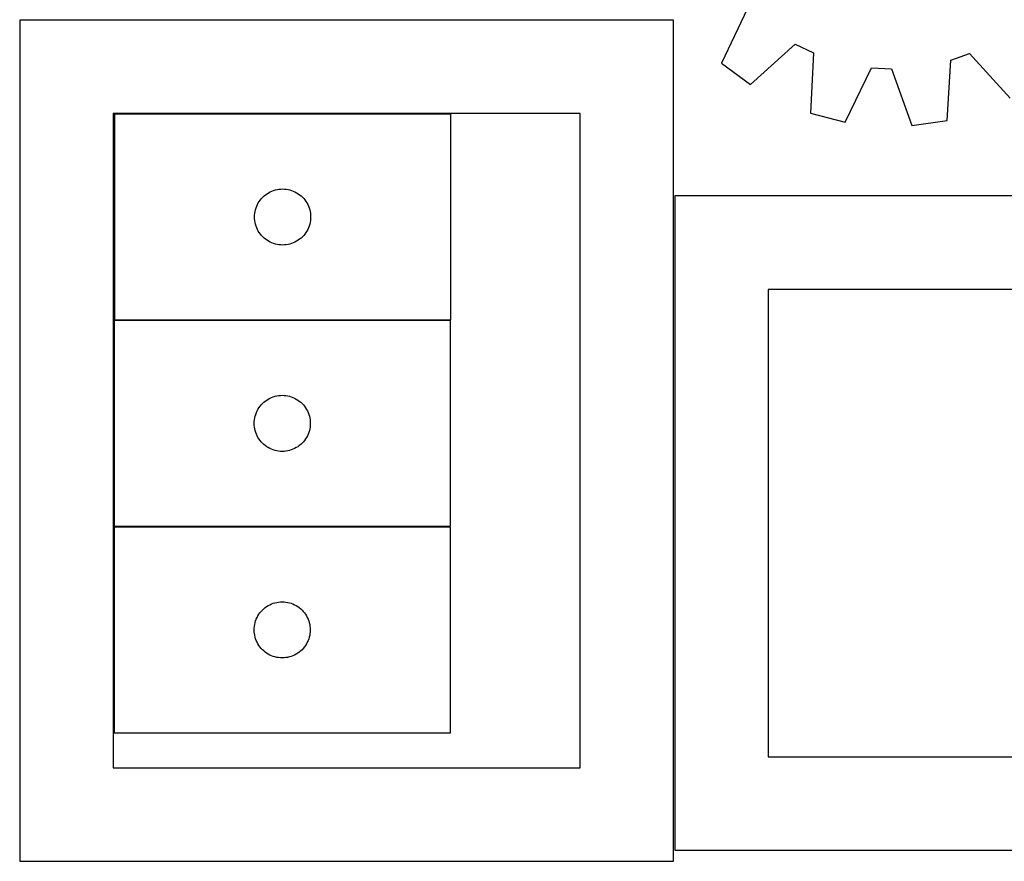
# Model space of a CAD drawing. Header units: millimetres. Extents: x 7 to 1243, y 7 to 1260.
# Tile 1 of 20: x 7 to 323, y 7 to 277. Entities that reach past the tile are written whole.
import ezdxf

# ---------------------------------------------------------------- set-up
doc = ezdxf.new("R2010")
doc.units = ezdxf.units.MM
doc.layers.add('CUT', color=7, linetype='CONTINUOUS', true_color=0x000000)

msp = doc.modelspace()

# ---------------------------------------------------------------- linework, layer by layer
at = {"layer": 'CUT'}
for p, q in [((240.344317, 280.314325), (232.064856, 262.795965)), ((6.68364, 276.601129), (6.68364, 6.601129)), ((216.68364, 276.601129), (6.68364, 276.601129)), ((216.68364, 6.601129), (216.68364, 276.601129)), ((241.309087, 255.89454), (255.751727, 268.811682)), ((255.751727, 268.811682), (261.555497, 266.044202)), ((261.555497, 266.044202), (260.61026, 246.690935)), ((305.641295, 263.738582), (311.702083, 265.885563)), ((311.702083, 265.885563), (324.718526, 251.532353)), ((232.064856, 262.795965), (241.309087, 255.89454)), ((304.562605, 244.392294), (305.641295, 263.738582)), ((271.791876, 243.852464), (280.19196, 261.313306)), ((280.19196, 261.313306), (286.613013, 260.977495)), ((286.613013, 260.977495), (293.145902, 242.735681)), ((260.61026, 246.690935), (271.791876, 243.852464)), ((36.68364, 246.601129), (36.68364, 36.601129)), ((186.68364, 246.601129), (36.68364, 246.601129)), ((145.108919, 246.390479), (37.108919, 246.390479)), ((37.108919, 246.390479), (37.108919, 180.390479)), ((145.108919, 180.390479), (145.108919, 246.390479)), ((186.68364, 36.601129), (186.68364, 246.601129)), ((293.145902, 242.735681), (304.562605, 244.392294)), ((86.608919, 221.184708), (87.128321, 221.462334)), ((87.128321, 221.462334), (87.664768, 221.705395)), ((87.664768, 221.705395), (88.215964, 221.91285)), ((88.215964, 221.91285), (88.779548, 222.083812)), ((88.779548, 222.083812), (89.353106, 222.217547)), ((89.353106, 222.217547), (89.934183, 222.313483)), ((89.934183, 222.313483), (90.520291, 222.37121)), ((90.520291, 222.37121), (91.108919, 222.390479)), ((91.108919, 222.390479), (91.697547, 222.37121)), ((91.697547, 222.37121), (92.283655, 222.313483)), ((92.283655, 222.313483), (92.864732, 222.217547)), ((92.864732, 222.217547), (93.43829, 222.083812)), ((93.43829, 222.083812), (94.001874, 221.91285)), ((94.001874, 221.91285), (94.55307, 221.705395)), ((94.55307, 221.705395), (95.089517, 221.462334)), ((95.089517, 221.462334), (95.608919, 221.184708)), ((83.31469, 217.890479), (83.625692, 218.390611)), ((83.625692, 218.390611), (83.968739, 218.869332)), ((83.968739, 218.869332), (84.342361, 219.324592)), ((84.342361, 219.324592), (84.744958, 219.75444)), ((84.744958, 219.75444), (85.174807, 220.157038)), ((85.174807, 220.157038), (85.630066, 220.530659)), ((85.630066, 220.530659), (86.108787, 220.873706)), ((86.108787, 220.873706), (86.608919, 221.184708)), ((95.608919, 221.184708), (96.109051, 220.873706)), ((96.109051, 220.873706), (96.587772, 220.530659)), ((96.587772, 220.530659), (97.043031, 220.157038)), ((97.043031, 220.157038), (97.47288, 219.75444)), ((97.47288, 219.75444), (97.875477, 219.324592)), ((97.875477, 219.324592), (98.249099, 218.869332)), ((98.249099, 218.869332), (98.592145, 218.390611)), ((98.592145, 218.390611), (98.903148, 217.890479)), ((487.014213, 220.139963), (217.014213, 220.139963)), ((217.014213, 220.139963), (217.014213, 10.139963)), ((82.185915, 214.565215), (82.281851, 215.146292)), ((82.281851, 215.146292), (82.415587, 215.719851)), ((82.415587, 215.719851), (82.586548, 216.283434)), ((82.586548, 216.283434), (82.794003, 216.83463)), ((82.794003, 216.83463), (83.037064, 217.371078)), ((83.037064, 217.371078), (83.31469, 217.890479)), ((98.903148, 217.890479), (99.180774, 217.371078)), ((99.180774, 217.371078), (99.423835, 216.83463)), ((99.423835, 216.83463), (99.63129, 216.283434)), ((99.63129, 216.283434), (99.802251, 215.719851)), ((99.802251, 215.719851), (99.935986, 215.146292)), ((99.935986, 215.146292), (100.031923, 214.565215)), ((82.108919, 213.390479), (82.128189, 213.979107)), ((82.128189, 212.801851), (82.108919, 213.390479)), ((82.128189, 213.979107), (82.185915, 214.565215)), ((82.185915, 212.215744), (82.128189, 212.801851)), ((82.281851, 211.634666), (82.185915, 212.215744)), ((100.031923, 212.215744), (99.935986, 211.634666)), ((100.031923, 214.565215), (100.089649, 213.979107)), ((100.089649, 212.801851), (100.031923, 212.215744)), ((100.089649, 213.979107), (100.108919, 213.390479)), ((100.108919, 213.390479), (100.089649, 212.801851)), ((82.415587, 211.061108), (82.281851, 211.634666)), ((82.586548, 210.497524), (82.415587, 211.061108)), ((82.794003, 209.946328), (82.586548, 210.497524)), ((83.037064, 209.409881), (82.794003, 209.946328)), ((83.31469, 208.890479), (83.037064, 209.409881)), ((83.625692, 208.390347), (83.31469, 208.890479)), ((98.903148, 208.890479), (98.592145, 208.390347)), ((99.180774, 209.409881), (98.903148, 208.890479)), ((99.423835, 209.946328), (99.180774, 209.409881)), ((99.63129, 210.497524), (99.423835, 209.946328)), ((99.802251, 211.061108), (99.63129, 210.497524)), ((99.935986, 211.634666), (99.802251, 211.061108)), ((83.968739, 207.911626), (83.625692, 208.390347)), ((84.342361, 207.456367), (83.968739, 207.911626)), ((84.744958, 207.026518), (84.342361, 207.456367)), ((85.174807, 206.623921), (84.744958, 207.026518)), ((85.630066, 206.250299), (85.174807, 206.623921)), ((86.108787, 205.907253), (85.630066, 206.250299)), ((86.608919, 205.596251), (86.108787, 205.907253)), ((87.128321, 205.318625), (86.608919, 205.596251)), ((95.608919, 205.596251), (95.089517, 205.318625)), ((96.109051, 205.907253), (95.608919, 205.596251)), ((96.587772, 206.250299), (96.109051, 205.907253)), ((97.043031, 206.623921), (96.587772, 206.250299)), ((97.47288, 207.026518), (97.043031, 206.623921)), ((97.875477, 207.456367), (97.47288, 207.026518)), ((98.249099, 207.911626), (97.875477, 207.456367)), ((98.592145, 208.390347), (98.249099, 207.911626)), ((87.664768, 205.075564), (87.128321, 205.318625)), ((88.215964, 204.868108), (87.664768, 205.075564)), ((88.779548, 204.697147), (88.215964, 204.868108)), ((89.353106, 204.563412), (88.779548, 204.697147)), ((89.934183, 204.467476), (89.353106, 204.563412)), ((90.520291, 204.409749), (89.934183, 204.467476)), ((91.108919, 204.390479), (90.520291, 204.409749)), ((91.697547, 204.409749), (91.108919, 204.390479)), ((92.283655, 204.467476), (91.697547, 204.409749)), ((92.864732, 204.563412), (92.283655, 204.467476)), ((93.43829, 204.697147), (92.864732, 204.563412)), ((94.001874, 204.868108), (93.43829, 204.697147)), ((94.55307, 205.075564), (94.001874, 204.868108)), ((95.089517, 205.318625), (94.55307, 205.075564)), ((457.014213, 190.139963), (247.014213, 190.139963)), ((247.014213, 190.139963), (247.014213, 40.139963)), ((37.108919, 180.390479), (145.108919, 180.390479)), ((145.000162, 180.156974), (37.000162, 180.156974)), ((37.000162, 180.156974), (37.000162, 114.156974)), ((145.000162, 114.156974), (145.000162, 180.156974)), ((86.00003, 154.640201), (86.500162, 154.951203)), ((86.500162, 154.951203), (87.019564, 155.228829)), ((87.019564, 155.228829), (87.556011, 155.47189)), ((87.556011, 155.47189), (88.107207, 155.679345)), ((88.107207, 155.679345), (88.670791, 155.850306)), ((88.670791, 155.850306), (89.244349, 155.984042)), ((89.244349, 155.984042), (89.825426, 156.079978)), ((89.825426, 156.079978), (90.411534, 156.137704)), ((90.411534, 156.137704), (91.000162, 156.156974)), ((91.000162, 156.156974), (91.58879, 156.137704)), ((91.58879, 156.137704), (92.174898, 156.079978)), ((92.174898, 156.079978), (92.755975, 155.984042)), ((92.755975, 155.984042), (93.329533, 155.850306)), ((93.329533, 155.850306), (93.893117, 155.679345)), ((93.893117, 155.679345), (94.444313, 155.47189)), ((94.444313, 155.47189), (94.98076, 155.228829)), ((94.98076, 155.228829), (95.500162, 154.951203)), ((95.500162, 154.951203), (96.000294, 154.640201)), ((83.205933, 151.656974), (83.516935, 152.157106)), ((83.516935, 152.157106), (83.859982, 152.635827)), ((83.859982, 152.635827), (84.233604, 153.091086)), ((84.233604, 153.091086), (84.636201, 153.520935)), ((84.636201, 153.520935), (85.06605, 153.923532)), ((85.06605, 153.923532), (85.521309, 154.297154)), ((85.521309, 154.297154), (86.00003, 154.640201)), ((96.000294, 154.640201), (96.479015, 154.297154)), ((96.479015, 154.297154), (96.934274, 153.923532)), ((96.934274, 153.923532), (97.364123, 153.520935)), ((97.364123, 153.520935), (97.76672, 153.091086)), ((97.76672, 153.091086), (98.140342, 152.635827)), ((98.140342, 152.635827), (98.483388, 152.157106)), ((98.483388, 152.157106), (98.794391, 151.656974)), ((82.077158, 148.33171), (82.173094, 148.912787)), ((82.173094, 148.912787), (82.306829, 149.486345)), ((82.306829, 149.486345), (82.477791, 150.049929)), ((82.477791, 150.049929), (82.685246, 150.601125)), ((82.685246, 150.601125), (82.928307, 151.137572)), ((82.928307, 151.137572), (83.205933, 151.656974)), ((98.794391, 151.656974), (99.072017, 151.137572)), ((99.072017, 151.137572), (99.315078, 150.601125)), ((99.315078, 150.601125), (99.522533, 150.049929)), ((99.522533, 150.049929), (99.693494, 149.486345)), ((99.693494, 149.486345), (99.827229, 148.912787)), ((99.827229, 148.912787), (99.923166, 148.33171)), ((82.000162, 147.156974), (82.019432, 147.745602)), ((82.019432, 146.568346), (82.000162, 147.156974)), ((82.019432, 147.745602), (82.077158, 148.33171)), ((82.077158, 145.982238), (82.019432, 146.568346)), ((82.173094, 145.401161), (82.077158, 145.982238)), ((99.923166, 145.982238), (99.827229, 145.401161)), ((99.923166, 148.33171), (99.980892, 147.745602)), ((99.980892, 146.568346), (99.923166, 145.982238)), ((99.980892, 147.745602), (100.000162, 147.156974)), ((100.000162, 147.156974), (99.980892, 146.568346)), ((82.306829, 144.827603), (82.173094, 145.401161)), ((82.477791, 144.264019), (82.306829, 144.827603)), ((82.685246, 143.712823), (82.477791, 144.264019)), ((82.928307, 143.176376), (82.685246, 143.712823)), ((83.205933, 142.656974), (82.928307, 143.176376)), ((83.516935, 142.156842), (83.205933, 142.656974)), ((98.794391, 142.656974), (98.483388, 142.156842)), ((99.072017, 143.176376), (98.794391, 142.656974)), ((99.315078, 143.712823), (99.072017, 143.176376)), ((99.522533, 144.264019), (99.315078, 143.712823)), ((99.693494, 144.827603), (99.522533, 144.264019)), ((99.827229, 145.401161), (99.693494, 144.827603)), ((83.859982, 141.678121), (83.516935, 142.156842)), ((84.233604, 141.222862), (83.859982, 141.678121)), ((84.636201, 140.793013), (84.233604, 141.222862)), ((85.06605, 140.390416), (84.636201, 140.793013)), ((85.521309, 140.016794), (85.06605, 140.390416)), ((86.00003, 139.673748), (85.521309, 140.016794)), ((86.500162, 139.362745), (86.00003, 139.673748)), ((87.019564, 139.085119), (86.500162, 139.362745)), ((95.500162, 139.362745), (94.98076, 139.085119)), ((96.000294, 139.673748), (95.500162, 139.362745)), ((96.479015, 140.016794), (96.000294, 139.673748)), ((96.934274, 140.390416), (96.479015, 140.016794)), ((97.364123, 140.793013), (96.934274, 140.390416)), ((97.76672, 141.222862), (97.364123, 140.793013)), ((98.140342, 141.678121), (97.76672, 141.222862)), ((98.483388, 142.156842), (98.140342, 141.678121)), ((87.556011, 138.842058), (87.019564, 139.085119)), ((88.107207, 138.634603), (87.556011, 138.842058)), ((88.670791, 138.463642), (88.107207, 138.634603)), ((89.244349, 138.329907), (88.670791, 138.463642)), ((89.825426, 138.23397), (89.244349, 138.329907)), ((90.411534, 138.176244), (89.825426, 138.23397)), ((91.000162, 138.156974), (90.411534, 138.176244)), ((91.58879, 138.176244), (91.000162, 138.156974)), ((92.174898, 138.23397), (91.58879, 138.176244)), ((92.755975, 138.329907), (92.174898, 138.23397)), ((93.329533, 138.463642), (92.755975, 138.329907)), ((93.893117, 138.634603), (93.329533, 138.463642)), ((94.444313, 138.842058), (93.893117, 138.634603)), ((94.98076, 139.085119), (94.444313, 138.842058)), ((144.977188, 113.880808), (36.977188, 113.880808)), ((36.977188, 113.880808), (36.977188, 47.880808)), ((37.000162, 114.156974), (145.000162, 114.156974)), ((144.977188, 47.880808), (144.977188, 113.880808)), ((85.977056, 88.364035), (86.477188, 88.675037)), ((86.477188, 88.675037), (86.99659, 88.952663)), ((86.99659, 88.952663), (87.533037, 89.195724)), ((87.533037, 89.195724), (88.084233, 89.403179)), ((88.084233, 89.403179), (88.647817, 89.574141)), ((88.647817, 89.574141), (89.221375, 89.707876)), ((89.221375, 89.707876), (89.802452, 89.803812)), ((89.802452, 89.803812), (90.38856, 89.861539)), ((90.38856, 89.861539), (90.977188, 89.880808)), ((90.977188, 89.880808), (91.565816, 89.861539)), ((91.565816, 89.861539), (92.151924, 89.803812)), ((92.151924, 89.803812), (92.733001, 89.707876)), ((92.733001, 89.707876), (93.306559, 89.574141)), ((93.306559, 89.574141), (93.870143, 89.403179)), ((93.870143, 89.403179), (94.421339, 89.195724)), ((94.421339, 89.195724), (94.957786, 88.952663)), ((94.957786, 88.952663), (95.477188, 88.675037)), ((95.477188, 88.675037), (95.97732, 88.364035)), ((82.905333, 84.861406), (83.182959, 85.380808)), ((83.182959, 85.380808), (83.493961, 85.88094)), ((83.493961, 85.88094), (83.837008, 86.359661)), ((83.837008, 86.359661), (84.21063, 86.814921)), ((84.21063, 86.814921), (84.613227, 87.244769)), ((84.613227, 87.244769), (85.043076, 87.647367)), ((85.043076, 87.647367), (85.498335, 88.020988)), ((85.498335, 88.020988), (85.977056, 88.364035)), ((95.97732, 88.364035), (96.456041, 88.020988)), ((96.456041, 88.020988), (96.9113, 87.647367)), ((96.9113, 87.647367), (97.341149, 87.244769)), ((97.341149, 87.244769), (97.743746, 86.814921)), ((97.743746, 86.814921), (98.117368, 86.359661)), ((98.117368, 86.359661), (98.460415, 85.88094)), ((98.460415, 85.88094), (98.771417, 85.380808)), ((98.771417, 85.380808), (99.049043, 84.861406)), ((82.054184, 82.055544), (82.15012, 82.636621)), ((82.15012, 82.636621), (82.283856, 83.21018)), ((82.283856, 83.21018), (82.454817, 83.773763)), ((82.454817, 83.773763), (82.662272, 84.324959)), ((82.662272, 84.324959), (82.905333, 84.861406)), ((99.049043, 84.861406), (99.292104, 84.324959)), ((99.292104, 84.324959), (99.499559, 83.773763)), ((99.499559, 83.773763), (99.67052, 83.21018)), ((99.67052, 83.21018), (99.804256, 82.636621)), ((99.804256, 82.636621), (99.900192, 82.055544)), ((81.977188, 80.880808), (81.996458, 81.469436)), ((81.996458, 80.29218), (81.977188, 80.880808)), ((81.996458, 81.469436), (82.054184, 82.055544)), ((82.054184, 79.706073), (81.996458, 80.29218)), ((82.15012, 79.124995), (82.054184, 79.706073)), ((82.283856, 78.551437), (82.15012, 79.124995)), ((99.804256, 79.124995), (99.67052, 78.551437)), ((99.900192, 79.706073), (99.804256, 79.124995)), ((99.900192, 82.055544), (99.957918, 81.469436)), ((99.957918, 80.29218), (99.900192, 79.706073)), ((99.957918, 81.469436), (99.977188, 80.880808)), ((99.977188, 80.880808), (99.957918, 80.29218)), ((82.454817, 77.987853), (82.283856, 78.551437)), ((82.662272, 77.436657), (82.454817, 77.987853)), ((82.905333, 76.90021), (82.662272, 77.436657)), ((83.182959, 76.380808), (82.905333, 76.90021)), ((83.493961, 75.880676), (83.182959, 76.380808)), ((98.771417, 76.380808), (98.460415, 75.880676)), ((99.049043, 76.90021), (98.771417, 76.380808)), ((99.292104, 77.436657), (99.049043, 76.90021)), ((99.499559, 77.987853), (99.292104, 77.436657)), ((99.67052, 78.551437), (99.499559, 77.987853)), ((83.837008, 75.401955), (83.493961, 75.880676)), ((84.21063, 74.946696), (83.837008, 75.401955)), ((84.613227, 74.516847), (84.21063, 74.946696)), ((85.043076, 74.11425), (84.613227, 74.516847)), ((85.498335, 73.740628), (85.043076, 74.11425)), ((85.977056, 73.397582), (85.498335, 73.740628)), ((86.477188, 73.08658), (85.977056, 73.397582)), ((86.99659, 72.808954), (86.477188, 73.08658)), ((87.533037, 72.565892), (86.99659, 72.808954)), ((94.957786, 72.808954), (94.421339, 72.565892)), ((95.477188, 73.08658), (94.957786, 72.808954)), ((95.97732, 73.397582), (95.477188, 73.08658)), ((96.456041, 73.740628), (95.97732, 73.397582)), ((96.9113, 74.11425), (96.456041, 73.740628)), ((97.341149, 74.516847), (96.9113, 74.11425)), ((97.743746, 74.946696), (97.341149, 74.516847)), ((98.117368, 75.401955), (97.743746, 74.946696)), ((98.460415, 75.880676), (98.117368, 75.401955)), ((88.084233, 72.358437), (87.533037, 72.565892)), ((88.647817, 72.187476), (88.084233, 72.358437)), ((89.221375, 72.053741), (88.647817, 72.187476)), ((89.802452, 71.957804), (89.221375, 72.053741)), ((90.38856, 71.900078), (89.802452, 71.957804)), ((90.977188, 71.880808), (90.38856, 71.900078)), ((91.565816, 71.900078), (90.977188, 71.880808)), ((92.151924, 71.957804), (91.565816, 71.900078)), ((92.733001, 72.053741), (92.151924, 71.957804)), ((93.306559, 72.187476), (92.733001, 72.053741)), ((93.870143, 72.358437), (93.306559, 72.187476)), ((94.421339, 72.565892), (93.870143, 72.358437)), ((36.977188, 47.880808), (144.977188, 47.880808)), ((247.014213, 40.139963), (457.014213, 40.139963)), ((36.68364, 36.601129), (186.68364, 36.601129)), ((217.014213, 10.139963), (487.014213, 10.139963)), ((6.68364, 6.601129), (216.68364, 6.601129))]:
    msp.add_line(p, q, dxfattribs=at)

doc.saveas('drawing.dxf')
